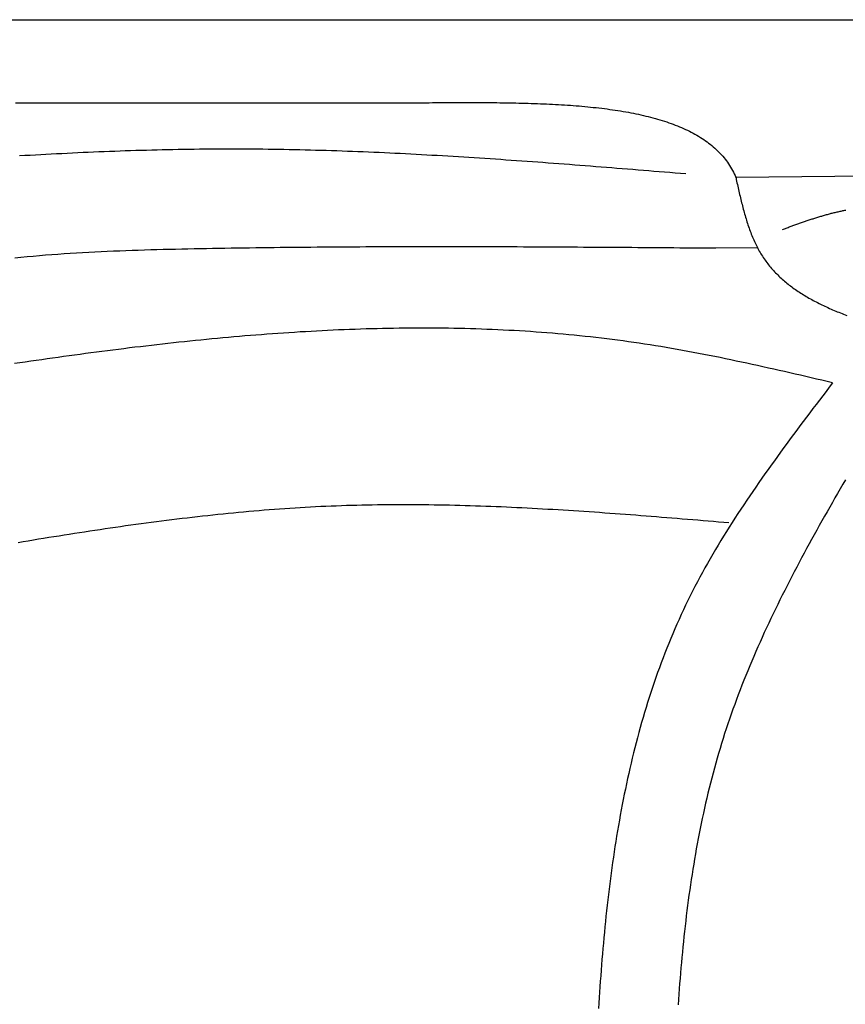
# Model space of a CAD drawing. Extents: x 715 to 7297, y -133 to 6110.
# Tile 14 of 93: x 1818 to 2533, y 1884 to 2737. Entities that reach past the tile are written whole.
import ezdxf

# ---------------------------------------------------------------- set-up
doc = ezdxf.new("R2010")
doc.units = 0
doc.layers.get('0').update_dxf_attribs({"linetype": 'CONTINUOUS'})
doc.layers.add('CAR', color=10, linetype='CONTINUOUS')

msp = doc.modelspace()

# ---------------------------------------------------------------- linework, layer by layer
msp.add_line((1171.6723, 2737.2711), (6251.5496, 2737.2711))
at = {"layer": 'CAR'}
for p, q in [((2646.5901, 2602.5692), (2438.3636, 2600.599)), ((2420.957, 2539.3904), (2456.9559, 2539.7751))]:
    msp.add_line(p, q, dxfattribs=at)
for points in [[(1814.13, 2665.2, 0), (1817.75, 2665.21, 0), (1821.37, 2665.21, 0), (1824.99, 2665.21, 0), (1828.61, 2665.21, 0), (1832.23, 2665.21, 0), (1835.85, 2665.21, 0), (1839.47, 2665.21, 0), (1843.1, 2665.22, 0), (1846.72, 2665.22, 0), (1850.34, 2665.22, 0), (1853.96, 2665.22, 0), (1857.58, 2665.22, 0), (1861.2, 2665.22, 0), (1864.82, 2665.22, 0), (1868.44, 2665.23, 0), (1872.06, 2665.23, 0), (1875.68, 2665.23, 0), (1879.3, 2665.23, 0), (1882.92, 2665.23, 0), (1886.54, 2665.23, 0), (1890.16, 2665.24, 0), (1893.78, 2665.24, 0), (1897.4, 2665.24, 0), (1901.02, 2665.24, 0), (1904.64, 2665.24, 0), (1908.26, 2665.24, 0), (1911.89, 2665.24, 0), (1915.51, 2665.25, 0), (1919.13, 2665.25, 0), (1922.75, 2665.25, 0), (1926.37, 2665.25, 0), (1929.99, 2665.25, 0), (1933.61, 2665.25, 0), (1937.23, 2665.25, 0), (1940.85, 2665.26, 0), (1944.47, 2665.26, 0), (1948.09, 2665.26, 0), (1951.71, 2665.26, 0), (1955.33, 2665.26, 0), (1958.95, 2665.26, 0), (1962.57, 2665.26, 0), (1966.19, 2665.27, 0), (1969.81, 2665.27, 0), (1973.43, 2665.27, 0), (1977.06, 2665.27, 0), (1980.68, 2665.27, 0), (1984.3, 2665.27, 0), (1987.92, 2665.28, 0), (1991.54, 2665.28, 0), (1995.16, 2665.28, 0), (1998.78, 2665.28, 0), (2002.4, 2665.28, 0), (2006.02, 2665.28, 0), (2009.64, 2665.28, 0), (2013.26, 2665.29, 0), (2016.88, 2665.29, 0), (2020.5, 2665.29, 0), (2024.12, 2665.29, 0), (2027.74, 2665.29, 0), (2031.36, 2665.29, 0), (2034.98, 2665.29, 0), (2038.6, 2665.3, 0), (2042.22, 2665.3, 0), (2045.85, 2665.3, 0), (2049.47, 2665.3, 0), (2053.09, 2665.3, 0), (2056.71, 2665.3, 0), (2060.33, 2665.3, 0), (2063.95, 2665.31, 0), (2067.57, 2665.31, 0), (2071.19, 2665.31, 0), (2074.81, 2665.31, 0), (2078.43, 2665.31, 0), (2082.05, 2665.31, 0), (2085.67, 2665.32, 0), (2089.29, 2665.32, 0), (2092.91, 2665.32, 0), (2096.53, 2665.32, 0), (2100.15, 2665.32, 0), (2103.77, 2665.32, 0), (2107.39, 2665.32, 0), (2111.01, 2665.33, 0), (2114.64, 2665.33, 0), (2118.26, 2665.33, 0), (2121.88, 2665.33, 0), (2125.5, 2665.33, 0), (2129.12, 2665.33, 0), (2132.74, 2665.33, 0), (2136.36, 2665.34, 0), (2139.98, 2665.34, 0), (2143.6, 2665.34, 0), (2147.22, 2665.34, 0), (2150.84, 2665.34, 0), (2154.46, 2665.34, 0), (2158.08, 2665.35, 0), (2161.7, 2665.35, 0), (2165.32, 2665.35, 0), (2168.94, 2665.35, 0), (2172.56, 2665.35, 0)], [(2172.56, 2665.35, 0), (2175.37, 2665.37, 0), (2178.18, 2665.38, 0), (2180.99, 2665.4, 0), (2183.79, 2665.41, 0), (2186.6, 2665.42, 0), (2189.4, 2665.43, 0), (2192.2, 2665.45, 0), (2195, 2665.45, 0), (2197.8, 2665.46, 0), (2200.6, 2665.47, 0), (2203.39, 2665.47, 0), (2206.18, 2665.48, 0), (2208.97, 2665.47, 0), (2211.75, 2665.47, 0), (2214.53, 2665.47, 0), (2217.31, 2665.46, 0), (2220.08, 2665.45, 0), (2222.85, 2665.43, 0), (2225.61, 2665.41, 0), (2228.37, 2665.39, 0), (2231.12, 2665.37, 0), (2233.87, 2665.34, 0), (2236.61, 2665.3, 0), (2239.34, 2665.26, 0), (2242.07, 2665.22, 0), (2244.79, 2665.17, 0), (2247.5, 2665.12, 0), (2250.21, 2665.06, 0), (2252.91, 2664.99, 0), (2255.6, 2664.92, 0), (2258.29, 2664.85, 0), (2260.96, 2664.77, 0), (2263.63, 2664.68, 0), (2266.29, 2664.58, 0), (2268.94, 2664.48, 0), (2271.58, 2664.37, 0), (2274.21, 2664.26, 0), (2276.83, 2664.14, 0), (2279.44, 2664.01, 0), (2282.04, 2663.87, 0), (2284.63, 2663.72, 0), (2287.21, 2663.57, 0), (2289.78, 2663.41, 0), (2292.33, 2663.24, 0), (2294.88, 2663.06, 0), (2297.41, 2662.87, 0), (2299.93, 2662.68, 0), (2302.44, 2662.47, 0), (2304.93, 2662.26, 0), (2307.42, 2662.03, 0), (2309.89, 2661.8, 0), (2312.34, 2661.56, 0), (2314.78, 2661.3, 0), (2317.21, 2661.04, 0), (2319.62, 2660.76, 0), (2322.02, 2660.48, 0), (2324.4, 2660.18, 0), (2326.77, 2659.87, 0), (2329.12, 2659.55, 0), (2331.46, 2659.22, 0), (2333.78, 2658.88, 0), (2336.09, 2658.53, 0), (2338.38, 2658.16, 0), (2340.65, 2657.78, 0), (2342.9, 2657.39, 0), (2345.14, 2656.99, 0), (2347.36, 2656.57, 0), (2349.56, 2656.14, 0), (2351.75, 2655.7, 0), (2353.91, 2655.24, 0), (2356.06, 2654.77, 0), (2358.19, 2654.29, 0), (2360.29, 2653.79, 0), (2362.38, 2653.28, 0), (2364.45, 2652.75, 0), (2366.5, 2652.21, 0), (2368.53, 2651.65, 0), (2370.54, 2651.08, 0), (2372.53, 2650.49, 0), (2374.5, 2649.89, 0), (2376.44, 2649.27, 0), (2378.37, 2648.64, 0), (2380.27, 2647.99, 0), (2382.15, 2647.32, 0), (2384.01, 2646.64, 0), (2385.85, 2645.94, 0), (2387.66, 2645.23, 0), (2389.45, 2644.5, 0), (2391.22, 2643.75, 0), (2392.96, 2642.98, 0), (2394.68, 2642.2, 0), (2396.37, 2641.39, 0), (2398.04, 2640.57, 0), (2399.69, 2639.73, 0), (2401.31, 2638.88, 0), (2402.9, 2638, 0), (2404.47, 2637.11, 0), (2406.01, 2636.19, 0), (2407.53, 2635.26, 0), (2409.02, 2634.31, 0), (2410.49, 2633.34, 0), (2411.93, 2632.35, 0), (2413.34, 2631.34, 0), (2414.72, 2630.31, 0), (2416.08, 2629.26, 0), (2417.4, 2628.18, 0), (2418.7, 2627.09, 0), (2419.97, 2625.98, 0), (2421.22, 2624.84, 0), (2422.43, 2623.69, 0), (2423.61, 2622.51, 0), (2424.77, 2621.31, 0), (2425.89, 2620.09, 0), (2426.99, 2618.85, 0), (2428.05, 2617.59, 0), (2429.09, 2616.3, 0), (2430.09, 2614.99, 0), (2431.06, 2613.66, 0), (2432, 2612.3, 0), (2432.91, 2610.92, 0), (2433.79, 2609.52, 0), (2434.63, 2608.09, 0), (2435.44, 2606.64, 0), (2436.22, 2605.17, 0), (2436.97, 2603.67, 0), (2437.68, 2602.15, 0), (2438.36, 2600.6, 0)], [(1817.53, 2619.47, 0), (1822.11, 2619.73, 0), (1826.7, 2619.98, 0), (1831.28, 2620.24, 0), (1835.86, 2620.49, 0), (1840.44, 2620.73, 0), (1845.03, 2620.97, 0), (1849.61, 2621.2, 0), (1854.19, 2621.43, 0), (1858.77, 2621.66, 0), (1863.36, 2621.88, 0), (1867.94, 2622.09, 0), (1872.52, 2622.3, 0), (1877.1, 2622.5, 0), (1881.69, 2622.7, 0), (1886.27, 2622.89, 0), (1890.85, 2623.07, 0), (1895.43, 2623.25, 0), (1900.02, 2623.42, 0), (1904.6, 2623.59, 0), (1909.18, 2623.75, 0), (1913.76, 2623.9, 0), (1918.35, 2624.05, 0), (1922.93, 2624.19, 0), (1927.51, 2624.32, 0), (1932.09, 2624.44, 0), (1936.68, 2624.56, 0), (1941.26, 2624.67, 0), (1945.84, 2624.78, 0), (1950.42, 2624.87, 0), (1955.01, 2624.96, 0), (1959.59, 2625.04, 0), (1964.17, 2625.11, 0), (1968.75, 2625.17, 0), (1973.34, 2625.23, 0), (1977.92, 2625.27, 0), (1982.5, 2625.31, 0), (1987.08, 2625.34, 0), (1991.66, 2625.36, 0), (1996.25, 2625.38, 0), (2000.83, 2625.38, 0), (2005.41, 2625.37, 0), (2009.99, 2625.36, 0), (2014.57, 2625.34, 0), (2019.16, 2625.3, 0), (2023.74, 2625.27, 0), (2028.32, 2625.22, 0), (2032.9, 2625.16, 0), (2037.48, 2625.1, 0), (2042.07, 2625.03, 0), (2046.65, 2624.95, 0), (2051.23, 2624.86, 0), (2055.81, 2624.77, 0), (2060.39, 2624.67, 0), (2064.98, 2624.56, 0), (2069.56, 2624.44, 0), (2074.14, 2624.32, 0), (2078.72, 2624.18, 0), (2083.3, 2624.05, 0), (2087.89, 2623.9, 0), (2092.47, 2623.75, 0), (2097.05, 2623.59, 0), (2101.63, 2623.43, 0), (2106.21, 2623.26, 0), (2110.8, 2623.08, 0), (2115.38, 2622.9, 0), (2119.96, 2622.71, 0), (2124.54, 2622.51, 0), (2129.12, 2622.31, 0), (2133.7, 2622.1, 0), (2138.29, 2621.89, 0), (2142.87, 2621.67, 0), (2147.45, 2621.44, 0), (2152.03, 2621.21, 0), (2156.61, 2620.98, 0), (2161.19, 2620.73, 0), (2165.78, 2620.49, 0), (2170.36, 2620.24, 0), (2174.94, 2619.98, 0), (2179.52, 2619.72, 0), (2184.1, 2619.46, 0), (2188.68, 2619.18, 0), (2193.27, 2618.91, 0), (2197.85, 2618.63, 0), (2202.43, 2618.35, 0), (2207.01, 2618.06, 0), (2211.59, 2617.77, 0), (2216.17, 2617.47, 0), (2220.75, 2617.17, 0), (2225.34, 2616.87, 0), (2229.92, 2616.56, 0), (2234.5, 2616.25, 0), (2239.08, 2615.93, 0), (2243.66, 2615.62, 0), (2248.24, 2615.29, 0), (2252.83, 2614.97, 0), (2257.41, 2614.64, 0), (2261.99, 2614.31, 0), (2266.57, 2613.98, 0), (2271.15, 2613.64, 0), (2275.73, 2613.3, 0), (2280.31, 2612.96, 0), (2284.9, 2612.61, 0), (2289.48, 2612.27, 0), (2294.06, 2611.92, 0), (2298.64, 2611.57, 0), (2303.22, 2611.21, 0), (2307.8, 2610.86, 0), (2312.38, 2610.5, 0), (2316.97, 2610.14, 0), (2321.55, 2609.78, 0), (2326.13, 2609.42, 0), (2330.71, 2609.05, 0), (2335.29, 2608.69, 0), (2339.87, 2608.32, 0), (2344.45, 2607.95, 0), (2349.04, 2607.58, 0), (2353.62, 2607.21, 0), (2358.2, 2606.84, 0), (2362.78, 2606.47, 0), (2367.36, 2606.09, 0), (2371.94, 2605.72, 0), (2376.52, 2605.35, 0), (2381.11, 2604.97, 0), (2385.69, 2604.6, 0), (2390.27, 2604.22, 0), (2394.85, 2603.85, 0)], [(2438.36, 2600.6, 0), (2438.37, 2600.59, 0), (2438.37, 2600.58, 0), (2438.37, 2600.56, 0), (2438.38, 2600.55, 0), (2438.38, 2600.54, 0), (2438.38, 2600.53, 0), (2438.39, 2600.52, 0), (2438.39, 2600.51, 0), (2438.39, 2600.5, 0), (2438.4, 2600.48, 0), (2438.4, 2600.47, 0), (2438.4, 2600.46, 0), (2438.41, 2600.45, 0), (2438.41, 2600.44, 0), (2438.41, 2600.43, 0), (2438.42, 2600.42, 0), (2438.42, 2600.4, 0), (2438.42, 2600.39, 0), (2438.43, 2600.38, 0), (2438.43, 2600.37, 0), (2438.43, 2600.36, 0), (2438.44, 2600.35, 0), (2438.44, 2600.33, 0), (2438.44, 2600.32, 0), (2438.45, 2600.31, 0), (2438.45, 2600.3, 0), (2438.45, 2600.29, 0), (2438.46, 2600.28, 0), (2438.46, 2600.27, 0), (2438.46, 2600.25, 0), (2438.47, 2600.24, 0), (2438.47, 2600.23, 0), (2438.47, 2600.22, 0), (2438.47, 2600.21, 0), (2438.48, 2600.2, 0), (2438.48, 2600.19, 0), (2438.48, 2600.17, 0), (2438.49, 2600.16, 0), (2438.49, 2600.15, 0), (2438.49, 2600.14, 0), (2438.5, 2600.13, 0), (2438.5, 2600.12, 0), (2438.5, 2600.1, 0), (2438.5, 2600.09, 0), (2438.51, 2600.08, 0), (2438.51, 2600.07, 0), (2438.51, 2600.06, 0), (2438.51, 2600.05, 0), (2438.52, 2600.03, 0), (2438.52, 2600.02, 0), (2438.52, 2600.01, 0), (2438.52, 2600, 0), (2438.53, 2599.99, 0), (2438.53, 2599.98, 0), (2438.53, 2599.97, 0), (2438.53, 2599.95, 0), (2438.54, 2599.94, 0), (2438.54, 2599.93, 0), (2438.54, 2599.92, 0), (2438.54, 2599.91, 0), (2438.55, 2599.9, 0), (2438.55, 2599.88, 0), (2438.55, 2599.87, 0), (2438.55, 2599.86, 0), (2438.56, 2599.85, 0), (2438.56, 2599.84, 0), (2438.56, 2599.82, 0), (2438.56, 2599.81, 0), (2438.56, 2599.8, 0), (2438.57, 2599.79, 0), (2438.57, 2599.78, 0), (2438.57, 2599.77, 0), (2438.57, 2599.75, 0), (2438.57, 2599.74, 0), (2438.57, 2599.73, 0), (2438.58, 2599.72, 0), (2438.58, 2599.71, 0), (2438.58, 2599.7, 0), (2438.58, 2599.68, 0), (2438.58, 2599.67, 0), (2438.58, 2599.66, 0), (2438.59, 2599.65, 0), (2438.59, 2599.64, 0), (2438.59, 2599.63, 0), (2438.59, 2599.61, 0), (2438.59, 2599.6, 0), (2438.59, 2599.59, 0), (2438.59, 2599.58, 0), (2438.6, 2599.57, 0), (2438.6, 2599.55, 0), (2438.6, 2599.54, 0), (2438.6, 2599.53, 0), (2438.6, 2599.52, 0), (2438.6, 2599.51, 0), (2438.6, 2599.5, 0), (2438.61, 2599.48, 0), (2438.61, 2599.47, 0), (2438.61, 2599.46, 0), (2438.61, 2599.45, 0), (2438.61, 2599.44, 0), (2438.61, 2599.42, 0), (2438.61, 2599.41, 0), (2438.61, 2599.4, 0), (2438.61, 2599.39, 0), (2438.61, 2599.38, 0), (2438.62, 2599.36, 0), (2438.62, 2599.35, 0), (2438.62, 2599.34, 0), (2438.62, 2599.33, 0), (2438.62, 2599.32, 0), (2438.62, 2599.3, 0), (2438.62, 2599.29, 0), (2438.62, 2599.28, 0), (2438.62, 2599.27, 0), (2438.62, 2599.26, 0), (2438.62, 2599.25, 0), (2438.63, 2599.23, 0), (2438.63, 2599.22, 0), (2438.63, 2599.21, 0), (2438.63, 2599.2, 0), (2438.63, 2599.19, 0), (2438.63, 2599.17, 0), (2438.63, 2599.16, 0), (2438.63, 2599.15, 0), (2438.63, 2599.14, 0), (2438.63, 2599.13, 0), (2438.63, 2599.11, 0), (2438.63, 2599.1, 0), (2438.63, 2599.09, 0), (2438.63, 2599.08, 0), (2438.63, 2599.07, 0), (2438.64, 2599.05, 0), (2438.64, 2599.04, 0), (2438.64, 2599.03, 0), (2438.64, 2599.02, 0), (2438.64, 2599.01, 0), (2438.64, 2598.99, 0), (2438.64, 2598.98, 0), (2438.64, 2598.97, 0), (2438.64, 2598.96, 0), (2438.64, 2598.95, 0), (2438.64, 2598.93, 0), (2438.64, 2598.92, 0), (2438.64, 2598.91, 0), (2438.64, 2598.9, 0), (2438.64, 2598.89, 0), (2438.64, 2598.87, 0), (2438.64, 2598.86, 0), (2438.64, 2598.85, 0), (2438.64, 2598.84, 0), (2438.65, 2598.83, 0), (2438.65, 2598.81, 0), (2438.65, 2598.8, 0), (2438.65, 2598.79, 0), (2438.65, 2598.78, 0), (2438.65, 2598.77, 0), (2438.65, 2598.75, 0), (2438.65, 2598.74, 0), (2438.65, 2598.73, 0)], [(2438.65, 2598.73, 0), (2438.97, 2597.29, 0), (2439.29, 2595.85, 0), (2439.62, 2594.41, 0), (2439.94, 2592.97, 0), (2440.27, 2591.53, 0), (2440.59, 2590.09, 0), (2440.92, 2588.65, 0), (2441.26, 2587.22, 0), (2441.59, 2585.79, 0), (2441.93, 2584.36, 0), (2442.27, 2582.93, 0), (2442.61, 2581.51, 0), (2442.96, 2580.08, 0), (2443.31, 2578.67, 0), (2443.66, 2577.25, 0), (2444.02, 2575.84, 0), (2444.39, 2574.44, 0), (2444.76, 2573.04, 0), (2445.14, 2571.64, 0), (2445.52, 2570.25, 0), (2445.91, 2568.86, 0), (2446.3, 2567.48, 0), (2446.71, 2566.11, 0), (2447.12, 2564.74, 0), (2447.53, 2563.38, 0), (2447.96, 2562.02, 0), (2448.39, 2560.68, 0), (2448.83, 2559.34, 0), (2449.28, 2558, 0), (2449.74, 2556.68, 0), (2450.21, 2555.36, 0), (2450.69, 2554.05, 0), (2451.18, 2552.75, 0), (2451.68, 2551.46, 0), (2452.19, 2550.17, 0), (2452.71, 2548.9, 0), (2453.25, 2547.64, 0), (2453.79, 2546.38, 0), (2454.35, 2545.14, 0), (2454.92, 2543.91, 0), (2455.5, 2542.68, 0), (2456.09, 2541.47, 0), (2456.7, 2540.27, 0), (2457.32, 2539.08, 0), (2457.96, 2537.9, 0), (2458.61, 2536.74, 0), (2459.27, 2535.59, 0), (2459.95, 2534.44, 0), (2460.64, 2533.32, 0), (2461.35, 2532.2, 0), (2462.07, 2531.1, 0), (2462.81, 2530.01, 0), (2463.57, 2528.93, 0), (2464.33, 2527.87, 0), (2465.12, 2526.81, 0), (2465.91, 2525.77, 0), (2466.72, 2524.74, 0), (2467.55, 2523.73, 0), (2468.38, 2522.72, 0), (2469.24, 2521.73, 0), (2470.1, 2520.74, 0), (2470.98, 2519.77, 0), (2471.87, 2518.81, 0), (2472.78, 2517.86, 0), (2473.69, 2516.92, 0), (2474.62, 2516, 0), (2475.57, 2515.08, 0), (2476.52, 2514.17, 0), (2477.49, 2513.28, 0), (2478.47, 2512.39, 0), (2479.47, 2511.52, 0), (2480.47, 2510.65, 0), (2481.49, 2509.8, 0), (2482.52, 2508.95, 0), (2483.56, 2508.12, 0), (2484.61, 2507.29, 0), (2485.67, 2506.48, 0), (2486.74, 2505.67, 0), (2487.83, 2504.88, 0), (2488.93, 2504.09, 0), (2490.03, 2503.31, 0), (2491.15, 2502.54, 0), (2492.28, 2501.78, 0), (2493.42, 2501.03, 0), (2494.56, 2500.29, 0), (2495.72, 2499.55, 0), (2496.89, 2498.83, 0), (2498.07, 2498.11, 0), (2499.26, 2497.4, 0), (2500.46, 2496.7, 0), (2501.66, 2496, 0), (2502.88, 2495.32, 0), (2504.11, 2494.64, 0), (2505.34, 2493.97, 0), (2506.58, 2493.31, 0), (2507.84, 2492.65, 0), (2509.1, 2492, 0), (2510.37, 2491.36, 0), (2511.64, 2490.73, 0), (2512.93, 2490.1, 0), (2514.22, 2489.48, 0), (2515.53, 2488.87, 0), (2516.84, 2488.26, 0), (2518.15, 2487.66, 0), (2519.48, 2487.07, 0), (2520.81, 2486.48, 0), (2522.15, 2485.9, 0), (2523.5, 2485.32, 0), (2524.85, 2484.75, 0), (2526.21, 2484.19, 0), (2527.58, 2483.63, 0), (2528.95, 2483.08, 0), (2530.33, 2482.53, 0), (2531.72, 2481.99, 0), (2533.11, 2481.45, 0), (2534.51, 2480.92, 0)], [(2478.72, 2555.49, 0), (2479.55, 2555.79, 0), (2480.37, 2556.09, 0), (2481.2, 2556.39, 0), (2482.02, 2556.69, 0), (2482.85, 2556.99, 0), (2483.67, 2557.29, 0), (2484.5, 2557.6, 0), (2485.32, 2557.9, 0), (2486.15, 2558.19, 0), (2486.98, 2558.49, 0), (2487.8, 2558.79, 0), (2488.63, 2559.09, 0), (2489.45, 2559.39, 0), (2490.28, 2559.68, 0), (2491.11, 2559.98, 0), (2491.93, 2560.27, 0), (2492.76, 2560.56, 0), (2493.59, 2560.86, 0), (2494.41, 2561.15, 0), (2495.24, 2561.44, 0), (2496.07, 2561.72, 0), (2496.9, 2562.01, 0), (2497.73, 2562.3, 0), (2498.55, 2562.58, 0), (2499.38, 2562.86, 0), (2500.21, 2563.14, 0), (2501.04, 2563.42, 0), (2501.87, 2563.7, 0), (2502.7, 2563.97, 0), (2503.53, 2564.25, 0), (2504.36, 2564.52, 0), (2505.19, 2564.79, 0), (2506.02, 2565.05, 0), (2506.85, 2565.32, 0), (2507.68, 2565.58, 0), (2508.51, 2565.84, 0), (2509.35, 2566.1, 0), (2510.18, 2566.36, 0), (2511.01, 2566.61, 0), (2511.85, 2566.86, 0), (2512.68, 2567.11, 0), (2513.51, 2567.35, 0), (2514.35, 2567.6, 0), (2515.18, 2567.83, 0), (2516.02, 2568.07, 0), (2516.86, 2568.31, 0), (2517.69, 2568.54, 0), (2518.53, 2568.76, 0), (2519.37, 2568.99, 0), (2520.2, 2569.21, 0), (2521.04, 2569.43, 0), (2521.88, 2569.64, 0), (2522.72, 2569.85, 0), (2523.56, 2570.06, 0), (2524.4, 2570.26, 0), (2525.24, 2570.46, 0), (2526.09, 2570.66, 0), (2526.93, 2570.85, 0), (2527.77, 2571.04, 0), (2528.61, 2571.23, 0), (2529.46, 2571.41, 0), (2530.3, 2571.59, 0), (2531.15, 2571.76, 0), (2532, 2571.93, 0), (2532.84, 2572.09, 0), (2533.69, 2572.26, 0)], [(1813.47, 2530.95, 0), (1818.78, 2531.47, 0), (1824.09, 2531.96, 0), (1829.41, 2532.43, 0), (1834.73, 2532.88, 0), (1840.06, 2533.31, 0), (1845.4, 2533.72, 0), (1850.74, 2534.1, 0), (1856.08, 2534.47, 0), (1861.43, 2534.82, 0), (1866.78, 2535.15, 0), (1872.14, 2535.46, 0), (1877.49, 2535.76, 0), (1882.85, 2536.04, 0), (1888.22, 2536.31, 0), (1893.58, 2536.56, 0), (1898.95, 2536.79, 0), (1904.32, 2537.01, 0), (1909.69, 2537.22, 0), (1915.06, 2537.42, 0), (1920.43, 2537.6, 0), (1925.8, 2537.78, 0), (1931.18, 2537.94, 0), (1936.55, 2538.09, 0), (1941.92, 2538.24, 0), (1947.29, 2538.37, 0), (1952.66, 2538.5, 0), (1958.03, 2538.62, 0), (1963.39, 2538.74, 0), (1968.75, 2538.85, 0), (1974.11, 2538.95, 0), (1979.47, 2539.05, 0), (1984.83, 2539.14, 0), (1990.18, 2539.23, 0), (1995.53, 2539.32, 0), (2000.87, 2539.41, 0), (2006.21, 2539.49, 0), (2011.55, 2539.57, 0), (2016.88, 2539.64, 0), (2022.21, 2539.72, 0), (2027.54, 2539.78, 0), (2032.86, 2539.85, 0), (2038.18, 2539.91, 0), (2043.5, 2539.98, 0), (2048.82, 2540.03, 0), (2054.13, 2540.09, 0), (2059.44, 2540.14, 0), (2064.74, 2540.19, 0), (2070.05, 2540.24, 0), (2075.35, 2540.28, 0), (2080.64, 2540.33, 0), (2085.94, 2540.36, 0), (2091.23, 2540.4, 0), (2096.52, 2540.44, 0), (2101.81, 2540.47, 0), (2107.09, 2540.5, 0), (2112.37, 2540.52, 0), (2117.65, 2540.55, 0), (2122.93, 2540.57, 0), (2128.2, 2540.59, 0), (2133.47, 2540.61, 0), (2138.74, 2540.63, 0), (2144.01, 2540.64, 0), (2149.27, 2540.65, 0), (2154.53, 2540.66, 0), (2159.79, 2540.67, 0), (2165.05, 2540.68, 0), (2170.31, 2540.68, 0), (2175.56, 2540.68, 0), (2180.81, 2540.68, 0), (2186.06, 2540.68, 0), (2191.31, 2540.68, 0), (2196.56, 2540.67, 0), (2201.8, 2540.67, 0), (2207.04, 2540.66, 0), (2212.28, 2540.65, 0), (2217.52, 2540.64, 0), (2222.76, 2540.63, 0), (2227.99, 2540.61, 0), (2233.23, 2540.6, 0), (2238.46, 2540.58, 0), (2243.69, 2540.56, 0), (2248.92, 2540.54, 0), (2254.15, 2540.52, 0), (2259.38, 2540.5, 0), (2264.6, 2540.47, 0), (2269.83, 2540.45, 0), (2275.05, 2540.42, 0), (2280.27, 2540.39, 0), (2285.49, 2540.37, 0), (2290.71, 2540.34, 0), (2295.93, 2540.31, 0), (2301.14, 2540.28, 0), (2306.36, 2540.24, 0), (2311.58, 2540.21, 0), (2316.79, 2540.18, 0), (2322, 2540.14, 0), (2327.22, 2540.11, 0), (2332.43, 2540.07, 0), (2337.64, 2540.03, 0), (2342.85, 2540, 0), (2348.06, 2539.96, 0), (2353.27, 2539.92, 0), (2358.48, 2539.88, 0), (2363.69, 2539.84, 0), (2368.9, 2539.8, 0), (2374.1, 2539.76, 0), (2379.31, 2539.72, 0), (2384.52, 2539.68, 0), (2389.72, 2539.64, 0), (2394.93, 2539.6, 0), (2400.13, 2539.56, 0), (2405.34, 2539.52, 0), (2410.55, 2539.47, 0), (2415.75, 2539.43, 0), (2420.96, 2539.39, 0)], [(2522.13, 2422.56, 0), (2517.49, 2423.64, 0), (2512.86, 2424.72, 0), (2508.22, 2425.8, 0), (2503.58, 2426.87, 0), (2498.94, 2427.95, 0), (2494.3, 2429.02, 0), (2489.67, 2430.09, 0), (2485.03, 2431.15, 0), (2480.39, 2432.21, 0), (2475.75, 2433.26, 0), (2471.1, 2434.31, 0), (2466.46, 2435.35, 0), (2461.82, 2436.39, 0), (2457.17, 2437.41, 0), (2452.53, 2438.43, 0), (2447.88, 2439.44, 0), (2443.24, 2440.44, 0), (2438.59, 2441.43, 0), (2433.94, 2442.41, 0), (2429.28, 2443.38, 0), (2424.63, 2444.33, 0), (2419.98, 2445.27, 0), (2415.32, 2446.2, 0), (2410.66, 2447.12, 0), (2406, 2448.02, 0), (2401.34, 2448.91, 0), (2396.67, 2449.78, 0), (2392.01, 2450.63, 0), (2387.34, 2451.47, 0), (2382.67, 2452.29, 0), (2378, 2453.1, 0), (2373.32, 2453.88, 0), (2368.64, 2454.65, 0), (2363.96, 2455.39, 0), (2359.28, 2456.12, 0), (2354.59, 2456.83, 0), (2349.91, 2457.51, 0), (2345.22, 2458.18, 0), (2340.52, 2458.82, 0), (2335.83, 2459.45, 0), (2331.13, 2460.05, 0), (2326.43, 2460.64, 0), (2321.73, 2461.2, 0), (2317.02, 2461.75, 0), (2312.31, 2462.28, 0), (2307.6, 2462.79, 0), (2302.89, 2463.28, 0), (2298.18, 2463.75, 0), (2293.46, 2464.2, 0), (2288.74, 2464.64, 0), (2284.02, 2465.05, 0), (2279.3, 2465.45, 0), (2274.58, 2465.83, 0), (2269.85, 2466.19, 0), (2265.12, 2466.54, 0), (2260.39, 2466.86, 0), (2255.66, 2467.17, 0), (2250.93, 2467.47, 0), (2246.19, 2467.74, 0), (2241.46, 2468, 0), (2236.72, 2468.24, 0), (2231.98, 2468.46, 0), (2227.24, 2468.67, 0), (2222.49, 2468.86, 0), (2217.75, 2469.04, 0), (2213, 2469.2, 0), (2208.25, 2469.34, 0), (2203.5, 2469.46, 0), (2198.75, 2469.58, 0), (2194, 2469.67, 0), (2189.25, 2469.75, 0), (2184.5, 2469.81, 0), (2179.74, 2469.86, 0), (2174.98, 2469.9, 0), (2170.23, 2469.92, 0), (2165.47, 2469.92, 0), (2160.71, 2469.91, 0), (2155.95, 2469.89, 0), (2151.19, 2469.85, 0), (2146.42, 2469.79, 0), (2141.66, 2469.73, 0), (2136.9, 2469.65, 0), (2132.13, 2469.55, 0), (2127.36, 2469.44, 0), (2122.6, 2469.32, 0), (2117.83, 2469.18, 0), (2113.06, 2469.04, 0), (2108.29, 2468.87, 0), (2103.52, 2468.7, 0), (2098.76, 2468.51, 0), (2093.98, 2468.31, 0), (2089.21, 2468.1, 0), (2084.44, 2467.87, 0), (2079.67, 2467.64, 0), (2074.9, 2467.39, 0), (2070.13, 2467.12, 0), (2065.36, 2466.85, 0), (2060.58, 2466.57, 0), (2055.81, 2466.27, 0), (2051.04, 2465.96, 0), (2046.26, 2465.64, 0), (2041.49, 2465.31, 0), (2036.72, 2464.97, 0), (2031.94, 2464.62, 0), (2027.17, 2464.25, 0), (2022.4, 2463.88, 0), (2017.63, 2463.5, 0), (2012.85, 2463.1, 0), (2008.08, 2462.7, 0), (2003.31, 2462.28, 0), (1998.54, 2461.86, 0), (1993.76, 2461.43, 0), (1988.99, 2460.98, 0), (1984.22, 2460.53, 0), (1979.45, 2460.07, 0), (1974.68, 2459.6, 0), (1969.91, 2459.12, 0), (1965.14, 2458.63, 0), (1960.37, 2458.13, 0), (1955.61, 2457.62, 0), (1950.84, 2457.11, 0), (1946.07, 2456.58, 0), (1941.31, 2456.05, 0), (1936.54, 2455.51, 0), (1931.78, 2454.97, 0), (1927.02, 2454.41, 0), (1922.25, 2453.85, 0), (1917.49, 2453.28, 0), (1912.73, 2452.7, 0), (1907.97, 2452.12, 0), (1903.21, 2451.52, 0), (1898.46, 2450.92, 0), (1893.7, 2450.32, 0), (1888.94, 2449.71, 0), (1884.19, 2449.09, 0), (1879.44, 2448.46, 0), (1874.69, 2447.83, 0), (1869.94, 2447.2, 0), (1865.19, 2446.55, 0), (1860.44, 2445.9, 0), (1855.69, 2445.25, 0), (1850.95, 2444.59, 0), (1846.21, 2443.92, 0), (1841.47, 2443.25, 0), (1836.73, 2442.58, 0), (1831.99, 2441.9, 0), (1827.25, 2441.21, 0), (1822.52, 2440.52, 0), (1817.78, 2439.83, 0), (1813.05, 2439.13, 0)], [(2522.13, 2422.56, 0), (2519.29, 2418.82, 0), (2516.45, 2415.08, 0), (2513.61, 2411.34, 0), (2510.77, 2407.6, 0), (2507.93, 2403.86, 0), (2505.1, 2400.12, 0), (2502.28, 2396.37, 0), (2499.45, 2392.63, 0), (2496.64, 2388.88, 0), (2493.83, 2385.13, 0), (2491.02, 2381.37, 0), (2488.23, 2377.62, 0), (2485.44, 2373.85, 0), (2482.67, 2370.09, 0), (2479.9, 2366.32, 0), (2477.14, 2362.55, 0), (2474.4, 2358.77, 0), (2471.66, 2354.99, 0), (2468.94, 2351.21, 0), (2466.23, 2347.41, 0), (2463.54, 2343.62, 0), (2460.86, 2339.81, 0), (2458.2, 2336, 0), (2455.55, 2332.19, 0), (2452.92, 2328.37, 0), (2450.31, 2324.54, 0), (2447.72, 2320.7, 0), (2445.14, 2316.85, 0), (2442.59, 2313, 0), (2440.06, 2309.14, 0), (2437.54, 2305.27, 0), (2435.05, 2301.39, 0), (2432.58, 2297.51, 0), (2430.14, 2293.61, 0), (2427.72, 2289.7, 0), (2425.32, 2285.79, 0), (2422.95, 2281.86, 0), (2420.61, 2277.93, 0), (2418.29, 2273.98, 0), (2416, 2270.02, 0), (2413.74, 2266.05, 0), (2411.51, 2262.07, 0), (2409.31, 2258.08, 0), (2407.13, 2254.08, 0), (2404.99, 2250.06, 0), (2402.88, 2246.03, 0), (2400.81, 2241.99, 0), (2398.76, 2237.93, 0), (2396.75, 2233.86, 0), (2394.78, 2229.78, 0), (2392.84, 2225.68, 0), (2390.93, 2221.58, 0), (2389.05, 2217.45, 0), (2387.21, 2213.32, 0), (2385.39, 2209.17, 0), (2383.61, 2205.01, 0), (2381.87, 2200.84, 0), (2380.15, 2196.65, 0), (2378.46, 2192.46, 0), (2376.81, 2188.25, 0), (2375.18, 2184.03, 0), (2373.58, 2179.79, 0), (2372.02, 2175.55, 0), (2370.48, 2171.29, 0), (2368.97, 2167.02, 0), (2367.5, 2162.74, 0), (2366.05, 2158.45, 0), (2364.62, 2154.15, 0), (2363.23, 2149.83, 0), (2361.86, 2145.51, 0), (2360.52, 2141.17, 0), (2359.21, 2136.83, 0), (2357.93, 2132.47, 0), (2356.67, 2128.11, 0), (2355.43, 2123.73, 0), (2354.22, 2119.34, 0), (2353.04, 2114.94, 0), (2351.88, 2110.54, 0), (2350.75, 2106.12, 0), (2349.64, 2101.69, 0), (2348.56, 2097.25, 0), (2347.5, 2092.81, 0), (2346.46, 2088.35, 0), (2345.45, 2083.89, 0), (2344.46, 2079.41, 0), (2343.49, 2074.93, 0), (2342.55, 2070.44, 0), (2341.62, 2065.94, 0), (2340.72, 2061.43, 0), (2339.84, 2056.91, 0), (2338.98, 2052.39, 0), (2338.15, 2047.85, 0), (2337.33, 2043.31, 0), (2336.53, 2038.76, 0), (2335.75, 2034.2, 0), (2335, 2029.63, 0), (2334.26, 2025.06, 0), (2333.54, 2020.48, 0), (2332.84, 2015.89, 0), (2332.15, 2011.29, 0), (2331.49, 2006.69, 0), (2330.84, 2002.08, 0), (2330.21, 1997.46, 0), (2329.6, 1992.84, 0), (2329.01, 1988.21, 0), (2328.43, 1983.57, 0), (2327.86, 1978.93, 0), (2327.32, 1974.28, 0), (2326.79, 1969.62, 0), (2326.27, 1964.96, 0), (2325.77, 1960.29, 0), (2325.28, 1955.62, 0), (2324.81, 1950.94, 0), (2324.35, 1946.25, 0), (2323.91, 1941.56, 0), (2323.48, 1936.86, 0), (2323.06, 1932.16, 0), (2322.66, 1927.45, 0), (2322.27, 1922.74, 0), (2321.89, 1918.03, 0), (2321.52, 1913.31, 0), (2321.16, 1908.58, 0), (2320.82, 1903.85, 0), (2320.48, 1899.11, 0), (2320.16, 1894.38, 0), (2319.85, 1889.63, 0), (2319.55, 1884.89, 0), (2319.25, 1880.13, 0)], [(2533.46, 2338.56, 0), (2531.13, 2334.6, 0), (2528.82, 2330.64, 0), (2526.51, 2326.67, 0), (2524.21, 2322.7, 0), (2521.92, 2318.73, 0), (2519.64, 2314.75, 0), (2517.37, 2310.78, 0), (2515.11, 2306.8, 0), (2512.86, 2302.81, 0), (2510.62, 2298.82, 0), (2508.39, 2294.83, 0), (2506.17, 2290.84, 0), (2503.97, 2286.84, 0), (2501.78, 2282.84, 0), (2499.6, 2278.84, 0), (2497.43, 2274.83, 0), (2495.27, 2270.81, 0), (2493.13, 2266.8, 0), (2491.01, 2262.78, 0), (2488.9, 2258.75, 0), (2486.8, 2254.72, 0), (2484.72, 2250.68, 0), (2482.66, 2246.64, 0), (2480.61, 2242.6, 0), (2478.58, 2238.55, 0), (2476.56, 2234.49, 0), (2474.56, 2230.43, 0), (2472.59, 2226.37, 0), (2470.62, 2222.3, 0), (2468.68, 2218.22, 0), (2466.76, 2214.14, 0), (2464.85, 2210.05, 0), (2462.97, 2205.96, 0), (2461.1, 2201.86, 0), (2459.26, 2197.75, 0), (2457.43, 2193.64, 0), (2455.63, 2189.52, 0), (2453.85, 2185.4, 0), (2452.09, 2181.26, 0), (2450.35, 2177.13, 0), (2448.64, 2172.98, 0), (2446.94, 2168.83, 0), (2445.28, 2164.67, 0), (2443.63, 2160.5, 0), (2442.01, 2156.33, 0), (2440.42, 2152.15, 0), (2438.85, 2147.96, 0), (2437.3, 2143.76, 0), (2435.79, 2139.56, 0), (2434.29, 2135.34, 0), (2432.83, 2131.12, 0), (2431.39, 2126.89, 0), (2429.98, 2122.66, 0), (2428.59, 2118.41, 0), (2427.24, 2114.16, 0), (2425.91, 2109.9, 0), (2424.61, 2105.63, 0), (2423.34, 2101.35, 0), (2422.1, 2097.06, 0), (2420.88, 2092.76, 0), (2419.69, 2088.46, 0), (2418.53, 2084.15, 0), (2417.39, 2079.83, 0), (2416.28, 2075.5, 0), (2415.2, 2071.17, 0), (2414.14, 2066.82, 0), (2413.1, 2062.47, 0), (2412.09, 2058.12, 0), (2411.1, 2053.75, 0), (2410.14, 2049.38, 0), (2409.2, 2045, 0), (2408.28, 2040.61, 0), (2407.39, 2036.22, 0), (2406.52, 2031.82, 0), (2405.67, 2027.42, 0), (2404.85, 2023, 0), (2404.04, 2018.58, 0), (2403.26, 2014.16, 0), (2402.49, 2009.73, 0), (2401.75, 2005.29, 0), (2401.03, 2000.84, 0), (2400.32, 1996.39, 0), (2399.64, 1991.94, 0), (2398.98, 1987.47, 0), (2398.33, 1983.01, 0), (2397.7, 1978.53, 0), (2397.1, 1974.05, 0), (2396.5, 1969.57, 0), (2395.93, 1965.08, 0), (2395.38, 1960.59, 0), (2394.84, 1956.09, 0), (2394.31, 1951.58, 0), (2393.81, 1947.07, 0), (2393.31, 1942.56, 0), (2392.84, 1938.04, 0), (2392.38, 1933.52, 0), (2391.93, 1928.99, 0), (2391.5, 1924.46, 0), (2391.08, 1919.92, 0), (2390.68, 1915.38, 0), (2390.29, 1910.84, 0), (2389.91, 1906.29, 0), (2389.55, 1901.74, 0), (2389.2, 1897.18, 0), (2388.86, 1892.62, 0), (2388.53, 1888.06, 0), (2388.21, 1883.49, 0)], [(2432.29, 2301.12, 0), (2427.8, 2301.5, 0), (2423.32, 2301.87, 0), (2418.83, 2302.24, 0), (2414.34, 2302.61, 0), (2409.86, 2302.99, 0), (2405.37, 2303.36, 0), (2400.89, 2303.73, 0), (2396.4, 2304.09, 0), (2391.91, 2304.46, 0), (2387.43, 2304.83, 0), (2382.94, 2305.19, 0), (2378.46, 2305.55, 0), (2373.97, 2305.91, 0), (2369.49, 2306.27, 0), (2365, 2306.62, 0), (2360.51, 2306.97, 0), (2356.03, 2307.32, 0), (2351.54, 2307.66, 0), (2347.06, 2308, 0), (2342.58, 2308.34, 0), (2338.09, 2308.68, 0), (2333.61, 2309.01, 0), (2329.12, 2309.33, 0), (2324.64, 2309.65, 0), (2320.15, 2309.97, 0), (2315.67, 2310.28, 0), (2311.19, 2310.59, 0), (2306.7, 2310.89, 0), (2302.22, 2311.19, 0), (2297.74, 2311.48, 0), (2293.26, 2311.77, 0), (2288.77, 2312.05, 0), (2284.29, 2312.32, 0), (2279.81, 2312.59, 0), (2275.33, 2312.85, 0), (2270.85, 2313.11, 0), (2266.37, 2313.35, 0), (2261.89, 2313.6, 0), (2257.41, 2313.83, 0), (2252.93, 2314.06, 0), (2248.45, 2314.28, 0), (2243.97, 2314.49, 0), (2239.49, 2314.69, 0), (2235.01, 2314.89, 0), (2230.53, 2315.07, 0), (2226.06, 2315.25, 0), (2221.58, 2315.42, 0), (2217.1, 2315.58, 0), (2212.63, 2315.74, 0), (2208.15, 2315.88, 0), (2203.68, 2316.01, 0), (2199.2, 2316.14, 0), (2194.73, 2316.25, 0), (2190.25, 2316.36, 0), (2185.78, 2316.45, 0), (2181.3, 2316.53, 0), (2176.83, 2316.61, 0), (2172.36, 2316.67, 0), (2167.89, 2316.72, 0), (2163.42, 2316.76, 0), (2158.94, 2316.79, 0), (2154.47, 2316.81, 0), (2150, 2316.81, 0), (2145.53, 2316.81, 0), (2141.07, 2316.79, 0), (2136.6, 2316.76, 0), (2132.13, 2316.72, 0), (2127.66, 2316.66, 0), (2123.2, 2316.59, 0), (2118.73, 2316.51, 0), (2114.26, 2316.42, 0), (2109.8, 2316.31, 0), (2105.34, 2316.19, 0), (2100.87, 2316.06, 0), (2096.41, 2315.91, 0), (2091.95, 2315.74, 0), (2087.49, 2315.57, 0), (2083.02, 2315.38, 0), (2078.56, 2315.17, 0), (2074.1, 2314.95, 0), (2069.64, 2314.72, 0), (2065.19, 2314.47, 0), (2060.73, 2314.21, 0), (2056.27, 2313.93, 0), (2051.81, 2313.64, 0), (2047.36, 2313.34, 0), (2042.9, 2313.03, 0), (2038.45, 2312.7, 0), (2033.99, 2312.36, 0), (2029.54, 2312.01, 0), (2025.09, 2311.64, 0), (2020.63, 2311.26, 0), (2016.18, 2310.87, 0), (2011.73, 2310.47, 0), (2007.28, 2310.06, 0), (2002.83, 2309.64, 0), (1998.38, 2309.2, 0), (1993.93, 2308.76, 0), (1989.48, 2308.3, 0), (1985.03, 2307.83, 0), (1980.58, 2307.36, 0), (1976.13, 2306.87, 0), (1971.69, 2306.37, 0), (1967.24, 2305.86, 0), (1962.79, 2305.34, 0), (1958.35, 2304.81, 0), (1953.9, 2304.28, 0), (1949.46, 2303.73, 0), (1945.01, 2303.18, 0), (1940.57, 2302.61, 0), (1936.12, 2302.04, 0), (1931.68, 2301.46, 0), (1927.23, 2300.87, 0), (1922.79, 2300.27, 0), (1918.35, 2299.66, 0), (1913.91, 2299.05, 0), (1909.46, 2298.43, 0), (1905.02, 2297.8, 0), (1900.58, 2297.16, 0), (1896.14, 2296.52, 0), (1891.7, 2295.87, 0), (1887.26, 2295.21, 0), (1882.82, 2294.55, 0), (1878.38, 2293.88, 0), (1873.94, 2293.2, 0), (1869.5, 2292.52, 0), (1865.06, 2291.83, 0), (1860.62, 2291.14, 0), (1856.19, 2290.44, 0), (1851.75, 2289.73, 0), (1847.31, 2289.02, 0), (1842.87, 2288.31, 0), (1838.43, 2287.59, 0), (1834, 2286.86, 0), (1829.56, 2286.13, 0), (1825.12, 2285.4, 0), (1820.69, 2284.66, 0), (1816.25, 2283.92, 0)]]:
    msp.add_polyline3d(points, dxfattribs=at)

doc.saveas('drawing.dxf')
